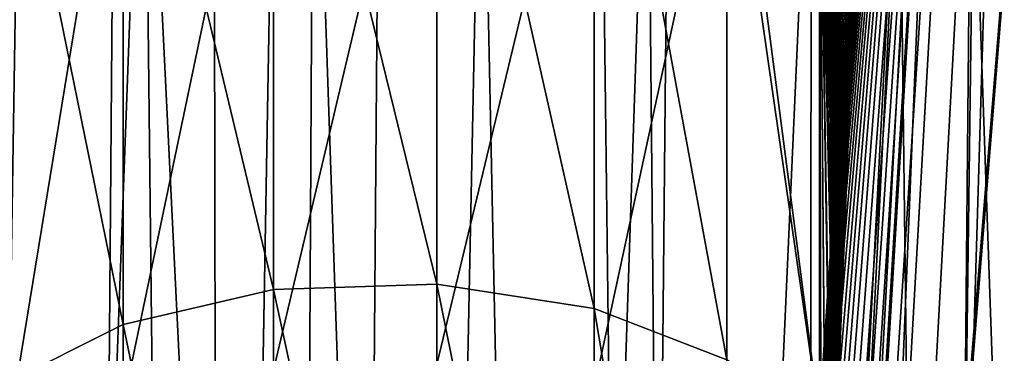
# Model space of a CAD drawing. Header units: metres. Extents: x -59 to 113, y -107 to 107.
# Tile 55 of 192: x -22.955 to -22.336, y 1.507 to 1.717. Entities that reach past the tile are written whole.
import ezdxf

# ---------------------------------------------------------------- set-up
doc = ezdxf.new("R2010")
doc.units = ezdxf.units.M
doc.layers.add('solid_20_382_333_XXX', color=7, linetype='CONTINUOUS')

msp = doc.modelspace()

# ---------------------------------------------------------------- linework, layer by layer
at = {"layer": 'solid_20_382_333_XXX'}
for points in [[(-22.985334, 0, -56.983273), (-22.997663, 8.532268, -56.861328), (-22.846649, 8.532268, -57.570755)], [(-22.909311, 0, -57.355022), (-22.985334, 0, -56.983273), (-22.846649, 8.532268, -57.570755)], [(-22.82869, 0, -57.703033), (-22.909311, 0, -57.355022), (-22.846649, 8.532268, -57.570755)], [(-22.82869, 0, -57.703033), (-22.846649, 8.532268, -57.570755), (-22.675529, 8.532268, -58.201927)], [(-22.743963, 0, -58.026325), (-22.82869, 0, -57.703033), (-22.675529, 8.532268, -58.201927)], [(-22.565056, 0, -58.59687), (-22.743963, 0, -58.026325), (-22.675529, 8.532268, -58.201927)], [(-22.565056, 0, -58.59687), (-22.675529, 8.532268, -58.201927), (-22.482716, 8.532268, -58.760487)], [(-22.379398, 0, -59.067978), (-22.565056, 0, -58.59687), (-22.482716, 8.532268, -58.760487)], [(-22.379398, 0, -59.067978), (-22.482716, 8.532268, -58.760487), (-22.266455, 8.532268, -59.251831)], [(-22.192207, 0, -59.451736), (-22.379398, 0, -59.067978), (-22.266455, 8.532268, -59.251831)], [(-22.499971, 0.036061, 22.797964), (-22.5, -0.000005, 30.370859), (-22.336035, 2.711371, 30.370325)], [(-22.335825, 2.541976, 30.536858), (-22.336035, 2.711371, 30.370325), (-22.5, -0.000005, 30.370859)], [(-22.499199, 0.18982, 22.790878), (-22.499971, 0.036061, 22.797964), (-22.336035, 2.711371, 30.370325)], [(-22.497423, 0.340503, 22.774513), (-22.499199, 0.18982, 22.790878), (-22.336035, 2.711371, 30.370325)], [(-22.494776, 0.484854, 22.749743), (-22.497423, 0.340503, 22.774513), (-22.336035, 2.711371, 30.370325)], [(-22.490782, 0.643995, 22.711861), (-22.494776, 0.484854, 22.749743), (-22.336035, 2.711371, 30.370325)], [(-22.486353, 0.783526, 22.66897), (-22.490782, 0.643995, 22.711861), (-22.336035, 2.711371, 30.370325)], [(-22.481783, 0.905216, 22.623663), (-22.486353, 0.783526, 22.66897), (-22.336035, 2.711371, 30.370325)], [(-22.477261, 1.011317, 22.57769), (-22.481783, 0.905216, 22.623663), (-22.336035, 2.711371, 30.370325)], [(-22.472902, 1.103936, 22.532228), (-22.477261, 1.011317, 22.57769), (-22.336035, 2.711371, 30.370325)], [(-22.468777, 1.184949, 22.488041), (-22.472902, 1.103936, 22.532228), (-22.336035, 2.711371, 30.370325)], [(-22.464903, 1.256225, 22.445452), (-22.468777, 1.184949, 22.488041), (-22.336035, 2.711371, 30.370325)], [(-22.461275, 1.319528, 22.404451), (-22.464903, 1.256225, 22.445452), (-22.336035, 2.711371, 30.370325)], [(-22.457882, 1.376044, 22.365091), (-22.461275, 1.319528, 22.404451), (-22.336035, 2.711371, 30.370325)], [(-22.454741, 1.426401, 22.327625), (-22.457882, 1.376044, 22.365091), (-22.336035, 2.711371, 30.370325)], [(-22.452122, 1.467061, 22.295567), (-22.454741, 1.426401, 22.327625), (-22.336035, 2.711371, 30.370325)], [(-22.451849, 1.471214, 22.292198), (-22.452122, 1.467061, 22.295567), (-22.336035, 2.711371, 30.370325)], [(-22.449202, 1.511082, 22.258867), (-22.451849, 1.471214, 22.292198), (-22.336035, 2.711371, 30.370325)], [(-22.446783, 1.546587, 22.227602), (-22.449202, 1.511082, 22.258867), (-22.336035, 2.711371, 30.370325)], [(-22.444578, 1.578272, 22.198309), (-22.446783, 1.546587, 22.227602), (-22.336035, 2.711371, 30.370325)], [(-22.442574, 1.606525, 22.170963), (-22.444578, 1.578272, 22.198309), (-22.336035, 2.711371, 30.370325)], [(-22.440756, 1.631699, 22.145515), (-22.442574, 1.606525, 22.170963), (-22.336035, 2.711371, 30.370325)], [(-22.439114, 1.654139, 22.121876), (-22.440756, 1.631699, 22.145515), (-22.336035, 2.711371, 30.370325)], [(-22.437628, 1.674174, 22.099916), (-22.439114, 1.654139, 22.121876), (-22.336035, 2.711371, 30.370325)], [(-22.436281, 1.692115, 22.079485), (-22.437628, 1.674174, 22.099916), (-22.336035, 2.711371, 30.370325)], [(-22.435059, 1.708256, 22.060404), (-22.436281, 1.692115, 22.079485), (-22.336035, 2.711371, 30.370325)], [(-22.433941, 1.722876, 22.042473), (-22.435059, 1.708256, 22.060404), (-22.336035, 2.711371, 30.370325)], [(-22.479876, -0.000002, 30.537273), (-22.335825, 2.541976, 30.536858), (-22.5, -0.000005, 30.370859)], [(-22.272015, 2.534699, 30.703636), (-22.335825, 2.541976, 30.536858), (-22.479876, -0.000002, 30.537273)], [(-22.477577, -0.000002, 30.546387), (-22.272015, 2.534699, 30.703636), (-22.479876, -0.000002, 30.537273)], [(-22.477577, -0.000002, 30.546387), (-22.415609, -0.000004, 30.703838), (-22.272015, 2.534699, 30.703636)], [(-22.272015, 2.534699, 30.703636), (-22.415609, -0.000004, 30.703838), (-22.164045, 2.522399, 30.853281)], [(-22.415609, -0.000004, 30.703838), (-22.411835, -0.000004, 30.710722), (-22.164045, 2.522399, 30.853281)], [(-22.411835, -0.000004, 30.710722), (-22.306988, -0.000006, 30.853296), (-22.164045, 2.522399, 30.853281)], [(-22.361004, 2.44769, 14.56481), (-22.494745, -0.001124, 14.627174), (-22.376511, 2.354097, 14.625685)], [(-22.460777, -0.001121, 14.534747), (-22.494745, -0.001124, 14.627174), (-22.361004, 2.44769, 14.56481)], [(-22.327496, 2.439306, 14.472596), (-22.460777, -0.001121, 14.534747), (-22.361004, 2.44769, 14.56481)], [(-22.400661, -0.001116, 14.460033), (-22.460777, -0.001121, 14.534747), (-22.327496, 2.439306, 14.472596)], [(-22.267942, 2.428974, 14.398146), (-22.400661, -0.001116, 14.460033), (-22.327496, 2.439306, 14.472596)], [(-22.267942, 2.428974, 14.398146), (-22.326778, 0.001148, 14.411147), (-22.400661, -0.001116, 14.460033)], [(-22.427402, 1.806, 18.078976), (-22.376511, 2.354097, 14.625685), (-22.5, -0.002062, 14.683661)], [(-22.494745, -0.001124, 14.627174), (-22.5, -0.002062, 14.683661), (-22.376511, 2.354097, 14.625685)], [(-22.795204, 1.969967, 17.883116), (-22.692482, 1.974401, 17.878351), (-22.692482, 1.550931, 17.551682)], [(-22.692482, 1.974401, 17.878351), (-22.593607, 1.954921, 17.899284), (-22.593607, 1.535629, 17.575836)], [(-22.692482, 1.550931, 17.551682), (-22.692482, 1.974401, 17.878351), (-22.593607, 1.535629, 17.575836)], [(-22.98399, 1.970511, -22.866417), (-23.038708, 0, -22.911562), (-22.949245, 0, -22.817385)], [(-22.876625, 1.955889, -22.761595), (-22.98399, 1.970511, -22.866417), (-22.949245, 0, -22.817385)], [(-22.889679, 1.942141, 17.913017), (-22.795204, 1.969967, 17.883116), (-22.795204, 1.547448, 17.557178)], [(-22.795204, 1.547448, 17.557178), (-22.795204, 1.969967, 17.883116), (-22.692482, 1.550931, 17.551682)], [(-22.876625, 1.955889, -22.761595), (-22.949245, 0, -22.817385), (-22.854744, 0, -22.717169)], [(-22.876625, 1.955889, -22.761595), (-22.854744, 0, -22.717169), (-22.780571, 0, -22.637598)], [(-22.770088, 1.941181, -22.655535), (-22.876625, 1.955889, -22.761595), (-22.780571, 0, -22.637598)], [(-22.593607, 1.954921, 17.899284), (-22.510216, 1.91382, 17.943449), (-22.510216, 1.503344, 17.626802)], [(-22.593607, 1.535629, 17.575836), (-22.593607, 1.954921, 17.899284), (-22.510216, 1.503344, 17.626802)], [(-22.964788, 1.894198, 17.964535), (-22.889679, 1.942141, 17.913017), (-22.889679, 1.52559, 17.591684)], [(-22.889679, 1.52559, 17.591684), (-22.889679, 1.942141, 17.913017), (-22.795204, 1.547448, 17.557178)], [(-22.770088, 1.941181, -22.655535), (-22.780571, 0, -22.637598), (-22.703653, 0, -22.553902)], [(-22.664532, 1.926301, -22.548119), (-22.770088, 1.941181, -22.655535), (-22.703653, 0, -22.553902)], [(-22.889679, 1.475821, 22.439131), (-22.795204, 1.496966, 22.474077), (-22.795204, 1.926088, 22.156885)], [(-22.889679, 1.898882, 22.126419), (-22.889679, 1.475821, 22.439131), (-22.795204, 1.926088, 22.156885)], [(-22.795204, 1.496966, 22.474077), (-22.692482, 1.500336, 22.479647), (-22.692482, 1.930423, 22.161739)], [(-22.795204, 1.926088, 22.156885), (-22.795204, 1.496966, 22.474077), (-22.692482, 1.930423, 22.161739)], [(-22.664532, 1.926301, -22.548119), (-22.703653, 0, -22.553902), (-22.624197, 0, -22.465826)], [(-22.692482, 1.930423, 22.161739), (-22.692482, 1.500336, 22.479647), (-22.593607, 1.911377, 22.140411)], [(-22.560156, 1.911189, -22.439177), (-22.664532, 1.926301, -22.548119), (-22.624197, 0, -22.465826)], [(-22.510216, 1.91382, 17.943449), (-22.452126, 1.858519, 18.008057), (-22.452118, 1.467119, 17.704481)], [(-22.510216, 1.503344, 17.626802), (-22.510216, 1.91382, 17.943449), (-22.452118, 1.467119, 17.704481)], [(-22.692482, 1.500336, 22.479647), (-22.593607, 1.485533, 22.455181), (-22.593607, 1.911377, 22.140411)], [(-22.560156, 1.911189, -22.439177), (-22.624197, 0, -22.465826), (-22.542036, 0, -22.372587)], [(-22.593607, 1.911377, 22.140411), (-22.593607, 1.485533, 22.455181), (-22.510216, 1.871192, 22.095411)], [(-22.457378, 1.895914, -22.328278), (-22.560156, 1.911189, -22.439177), (-22.542036, 0, -22.372587)], [(-22.964788, 1.43939, 22.37892), (-22.889679, 1.475821, 22.439131), (-22.889679, 1.898882, 22.126419)], [(-22.964788, 1.852007, 22.073927), (-22.964788, 1.43939, 22.37892), (-22.889679, 1.898882, 22.126419)], [(-22.964788, 1.48793, 17.651134), (-22.964788, 1.894198, 17.964535), (-22.889679, 1.52559, 17.591684)], [(-22.457378, 1.895914, -22.328278), (-22.542036, 0, -22.372587), (-22.458235, 0, -22.274679)], [(-22.457378, 1.895914, -22.328278), (-22.458235, 0, -22.274679), (-22.374413, 0, -22.17317)], [(-22.356768, 1.880584, -22.214918), (-22.457378, 1.895914, -22.328278), (-22.374413, 0, -22.17317)], [(-22.445387, 1.895462, 18.475098), (-22.433382, 1.730148, 18.395254), (-22.434429, 1.716493, 18.375353)], [(-22.445387, 1.895462, 18.475098), (-22.434429, 1.716493, 18.375353), (-22.435406, 1.703698, 18.356817)], [(-22.445387, 1.895462, 18.475098), (-22.435406, 1.703698, 18.356817), (-22.436319, 1.691626, 18.339399)], [(-22.445387, 1.895462, 18.475098), (-22.436319, 1.691626, 18.339399), (-22.437183, 1.680131, 18.322851)], [(-22.445387, 1.895462, 18.475098), (-22.437183, 1.680131, 18.322851), (-22.438007, 1.669067, 18.306925)], [(-22.445387, 1.895462, 18.475098), (-22.438007, 1.669067, 18.306925), (-22.438808, 1.658279, 18.291361)], [(-22.445387, 1.895462, 18.475098), (-22.438808, 1.658279, 18.291361), (-22.439592, 1.647629, 18.275923)], [(-22.445387, 1.895462, 18.475098), (-22.439592, 1.647629, 18.275923), (-22.440348, 1.637325, 18.260868)], [(-22.445387, 1.895462, 18.475098), (-22.440348, 1.637325, 18.260868), (-22.441036, 1.627861, 18.246881)], [(-22.445387, 1.895462, 18.475098), (-22.441036, 1.627861, 18.246881), (-22.441654, 1.619295, 18.234035)], [(-22.445387, 1.895462, 18.475098), (-22.441654, 1.619295, 18.234035), (-22.442213, 1.611552, 18.222206)], [(-22.445387, 1.895462, 18.475098), (-22.442213, 1.611552, 18.222206), (-22.442715, 1.604554, 18.211277)], [(-22.445387, 1.895462, 18.475098), (-22.442715, 1.604554, 18.211277), (-22.443167, 1.59822, 18.201118)], [(-22.445387, 1.895462, 18.475098), (-22.443167, 1.59822, 18.201118), (-22.443575, 1.592466, 18.191595)], [(-22.445387, 1.895462, 18.475098), (-22.443575, 1.592466, 18.191595), (-22.443945, 1.587254, 18.182632)], [(-22.445387, 1.895462, 18.475098), (-22.443945, 1.587254, 18.182632), (-22.444275, 1.582579, 18.174219)], [(-22.445387, 1.895462, 18.475098), (-22.444275, 1.582579, 18.174219), (-22.444567, 1.578434, 18.166336)], [(-22.445387, 1.895462, 18.475098), (-22.444567, 1.578434, 18.166336), (-22.44482, 1.574803, 18.158949)], [(-22.445387, 1.895462, 18.475098), (-22.44482, 1.574803, 18.158949), (-22.445042, 1.571664, 18.152008)], [(-22.445387, 1.895462, 18.475098), (-22.445042, 1.571664, 18.152008), (-22.445227, 1.569002, 18.145456)], [(-22.445387, 1.895462, 18.475098), (-22.445227, 1.569002, 18.145456), (-22.445381, 1.566812, 18.13924)], [(-22.445387, 1.895462, 18.475098), (-22.445381, 1.566812, 18.13924), (-22.435389, 1.887175, 18.326498)], [(-22.445387, 1.895454, 21.524914), (-22.435389, 1.703922, 21.859755), (-22.436417, 1.69032, 21.866808)], [(-22.445387, 1.895454, 21.524914), (-22.435389, 1.887175, 21.673502), (-22.435389, 1.703922, 21.859755)], [(-22.445387, 1.895454, 21.524914), (-22.436417, 1.69032, 21.866808), (-22.437368, 1.677656, 21.873026)], [(-22.445387, 1.895454, 21.524914), (-22.437368, 1.677656, 21.873026), (-22.438246, 1.665861, 21.878481)], [(-22.445387, 1.895454, 21.524914), (-22.438246, 1.665861, 21.878481), (-22.439062, 1.654843, 21.883247)], [(-22.445387, 1.895454, 21.524914), (-22.439062, 1.654843, 21.883247), (-22.439819, 1.644547, 21.887377)], [(-22.445387, 1.895454, 21.524914), (-22.439819, 1.644547, 21.887377), (-22.440521, 1.63494, 21.890905)], [(-22.445387, 1.895454, 21.524914), (-22.440521, 1.63494, 21.890905), (-22.441172, 1.625982, 21.893864)], [(-22.445387, 1.895454, 21.524914), (-22.441172, 1.625982, 21.893864), (-22.441776, 1.617615, 21.896286)], [(-22.445387, 1.895454, 21.524914), (-22.441776, 1.617615, 21.896286), (-22.442341, 1.609772, 21.898193)], [(-22.445387, 1.895454, 21.524914), (-22.442341, 1.609772, 21.898193), (-22.442871, 1.602365, 21.899593)], [(-22.445387, 1.895454, 21.524914), (-22.442871, 1.602365, 21.899593), (-22.445387, 1.566721, 21.861046)], [(-22.445387, 1.895454, 21.524914), (-22.445387, 1.566721, 21.861046), (-22.428291, 1.794919, 21.50771)], [(-22.435389, 1.887175, 18.326498), (-22.445381, 1.566812, 18.13924), (-22.435389, 1.703922, 18.140245)], [(-22.435389, 1.887175, 21.673502), (-22.434374, 1.717217, 21.852787), (-22.435389, 1.703922, 21.859755)], [(-22.435389, 1.887175, 18.326498), (-22.435389, 1.703922, 18.140245), (-22.434538, 1.715088, 18.146112)], [(-22.435389, 1.887175, 18.326498), (-22.434538, 1.715088, 18.146112), (-22.433737, 1.725536, 18.151453)], [(-22.356768, 1.880584, -22.214918), (-22.374413, 0, -22.17317), (-22.291065, 0, -22.06772)], [(-22.259001, 1.865309, -22.098587), (-22.356768, 1.880584, -22.214918), (-22.291065, 0, -22.06772)], [(-22.593607, 1.485533, 22.455181), (-22.510216, 1.454301, 22.403563), (-22.510216, 1.871192, 22.095411)], [(-22.510216, 1.871192, 22.095411), (-22.452122, 1.467061, 22.295567), (-22.452126, 1.858607, 21.991861)], [(-22.510216, 1.871192, 22.095411), (-22.510216, 1.454301, 22.403563), (-22.452122, 1.467061, 22.295567)], [(-22.452126, 1.858607, 21.991861), (-22.452122, 1.467061, 22.295567), (-22.451849, 1.471214, 22.292198)], [(-22.452126, 1.858607, 21.991861), (-22.451849, 1.471214, 22.292198), (-22.449202, 1.511082, 22.258867)], [(-22.452126, 1.858607, 21.991861), (-22.449202, 1.511082, 22.258867), (-22.446783, 1.546587, 22.227602)], [(-22.452126, 1.858607, 21.991861), (-22.446783, 1.546587, 22.227602), (-22.444578, 1.578272, 22.198309)], [(-22.452126, 1.858607, 21.991861), (-22.444578, 1.578272, 22.198309), (-22.442574, 1.606525, 22.170963)], [(-22.452126, 1.858607, 21.991861), (-22.442574, 1.606525, 22.170963), (-22.440756, 1.631699, 22.145515)], [(-22.452126, 1.858607, 21.991861), (-22.440756, 1.631699, 22.145515), (-22.439114, 1.654139, 22.121876)], [(-22.452126, 1.858607, 21.991861), (-22.439114, 1.654139, 22.121876), (-22.437628, 1.674174, 22.099916)], [(-22.452126, 1.858607, 21.991861), (-22.437628, 1.674174, 22.099916), (-22.436281, 1.692115, 22.079485)], [(-22.452126, 1.858607, 21.991861), (-22.436281, 1.692115, 22.079485), (-22.435059, 1.708256, 22.060404)], [(-22.452126, 1.858607, 21.991861), (-22.435059, 1.708256, 22.060404), (-22.433941, 1.722876, 22.042473)], [(-22.452126, 1.858519, 18.008057), (-22.433754, 1.72531, 17.960581), (-22.43465, 1.71362, 17.9461)], [(-22.452126, 1.858519, 18.008057), (-22.43465, 1.71362, 17.9461), (-22.435617, 1.700899, 17.930811)], [(-22.452126, 1.858519, 18.008057), (-22.435617, 1.700899, 17.930811), (-22.436668, 1.686993, 17.914602)], [(-22.452126, 1.858519, 18.008057), (-22.436668, 1.686993, 17.914602), (-22.437809, 1.671746, 17.897379)], [(-22.452126, 1.858519, 18.008057), (-22.437809, 1.671746, 17.897379), (-22.439051, 1.654995, 17.879051)], [(-22.452126, 1.858519, 18.008057), (-22.439051, 1.654995, 17.879051), (-22.440401, 1.636571, 17.859543)], [(-22.452126, 1.858519, 18.008057), (-22.440401, 1.636571, 17.859543), (-22.441872, 1.616294, 17.838791)], [(-22.452126, 1.858519, 18.008057), (-22.441872, 1.616294, 17.838791), (-22.443468, 1.593976, 17.816742)], [(-22.452126, 1.858519, 18.008057), (-22.443468, 1.593976, 17.816742), (-22.445198, 1.569413, 17.793362)], [(-22.452126, 1.858519, 18.008057), (-22.445198, 1.569413, 17.793362), (-22.447071, 1.542407, 17.768637)], [(-22.452126, 1.858519, 18.008057), (-22.447071, 1.542407, 17.768637), (-22.449087, 1.512762, 17.742584)], [(-22.452126, 1.858519, 18.008057), (-22.449087, 1.512762, 17.742584), (-22.451256, 1.480232, 17.7152)], [(-22.452126, 1.858519, 18.008057), (-22.451256, 1.480232, 17.7152), (-22.452118, 1.467119, 17.704481)], [(-22.427851, 1.800418, 18.068985), (-22.427402, 1.806, 18.078976), (-22.5, -0.002062, 14.683661)], [(-22.428341, 1.794305, 18.058569), (-22.427851, 1.800418, 18.068985), (-22.5, -0.002062, 14.683661)], [(-22.428291, 1.794919, 21.50771), (-22.445387, 1.566721, 21.861046), (-22.428543, 1.791765, 21.51256)], [(-22.428871, 1.787655, 18.047733), (-22.428341, 1.794305, 18.058569), (-22.5, -0.002062, 14.683661)], [(-22.428543, 1.791765, 21.51256), (-22.445387, 1.566721, 21.861046), (-22.42971, 1.777092, 21.534941)], [(-22.429443, 1.780459, 18.036482), (-22.428871, 1.787655, 18.047733), (-22.5, -0.002062, 14.683661)], [(-22.430058, 1.772715, 18.024828), (-22.429443, 1.780459, 18.036482), (-22.5, -0.002062, 14.683661)], [(-22.42971, 1.777092, 21.534941), (-22.445387, 1.566721, 21.861046), (-22.430798, 1.763337, 21.555655)], [(-22.430712, 1.764418, 18.012783), (-22.430058, 1.772715, 18.024828), (-22.5, -0.002062, 14.683661)], [(-22.431406, 1.755571, 18.000372), (-22.430712, 1.764418, 18.012783), (-22.5, -0.002062, 14.683661)], [(-22.430798, 1.763337, 21.555655), (-22.445387, 1.566721, 21.861046), (-22.431816, 1.750326, 21.575039)], [(-22.43214, 1.746161, 17.987595), (-22.431406, 1.755571, 18.000372), (-22.5, -0.002062, 14.683661)], [(-22.43292, 1.736113, 17.974371), (-22.43214, 1.746161, 17.987595), (-22.5, -0.002062, 14.683661)], [(-22.431816, 1.750326, 21.575039), (-22.445387, 1.566721, 21.861046), (-22.432785, 1.737871, 21.593422)], [(-22.433754, 1.72531, 17.960581), (-22.43292, 1.736113, 17.974371), (-22.5, -0.002062, 14.683661)], [(-22.432785, 1.737871, 21.593422), (-22.445387, 1.566721, 21.861046), (-22.433718, 1.725777, 21.611132)], [(-22.433737, 1.725536, 18.151453), (-22.434429, 1.716493, 18.375353), (-22.433382, 1.730148, 18.395254)], [(-22.43465, 1.71362, 17.9461), (-22.433754, 1.72531, 17.960581), (-22.5, -0.002062, 14.683661)], [(-22.433718, 1.725777, 21.611132), (-22.445387, 1.566721, 21.861046), (-22.434633, 1.713847, 21.628489)], [(-22.433718, 1.725777, 21.611132), (-22.434633, 1.713847, 21.628489), (-22.434374, 1.717217, 21.852787)], [(-22.433737, 1.725536, 18.151453), (-22.434538, 1.715088, 18.146112), (-22.434429, 1.716493, 18.375353)], [(-22.435389, 1.703922, 18.140245), (-22.435406, 1.703698, 18.356817), (-22.434429, 1.716493, 18.375353)], [(-22.434633, 1.713847, 21.628489), (-22.435389, 1.703922, 21.859755), (-22.434374, 1.717217, 21.852787)], [(-22.434538, 1.715088, 18.146112), (-22.435389, 1.703922, 18.140245), (-22.434429, 1.716493, 18.375353)], [(-22.435617, 1.700899, 17.930811), (-22.43465, 1.71362, 17.9461), (-22.5, -0.002062, 14.683661)], [(-22.434633, 1.713847, 21.628489), (-22.445387, 1.566721, 21.861046), (-22.435543, 1.701872, 21.645821)], [(-22.434633, 1.713847, 21.628489), (-22.435543, 1.701872, 21.645821), (-22.435389, 1.703922, 21.859755)], [(-22.435543, 1.701872, 21.645821), (-22.445387, 1.566721, 21.861046), (-22.436466, 1.689677, 21.663406)], [(-22.435389, 1.703922, 18.140245), (-22.445381, 1.566812, 18.13924), (-22.436329, 1.691497, 18.133787)], [(-22.435543, 1.701872, 21.645821), (-22.436466, 1.689677, 21.663406), (-22.436417, 1.69032, 21.866808)], [(-22.435543, 1.701872, 21.645821), (-22.436417, 1.69032, 21.866808), (-22.435389, 1.703922, 21.859755)], [(-22.435389, 1.703922, 18.140245), (-22.436329, 1.691497, 18.133787), (-22.435406, 1.703698, 18.356817)], [(-22.436329, 1.691497, 18.133787), (-22.436319, 1.691626, 18.339399), (-22.435406, 1.703698, 18.356817)], [(-22.436668, 1.686993, 17.914602), (-22.435617, 1.700899, 17.930811), (-22.5, -0.002062, 14.683661)], [(-22.436466, 1.689677, 21.663406), (-22.445387, 1.566721, 21.861046), (-22.437397, 1.677256, 21.681288)], [(-22.436329, 1.691497, 18.133787), (-22.445381, 1.566812, 18.13924), (-22.437193, 1.679989, 18.128092)], [(-22.436466, 1.689677, 21.663406), (-22.437397, 1.677256, 21.681288), (-22.437368, 1.677656, 21.873026)], [(-22.436466, 1.689677, 21.663406), (-22.437368, 1.677656, 21.873026), (-22.436417, 1.69032, 21.866808)], [(-22.436329, 1.691497, 18.133787), (-22.437193, 1.679989, 18.128092), (-22.437183, 1.680131, 18.322851)], [(-22.436329, 1.691497, 18.133787), (-22.437183, 1.680131, 18.322851), (-22.436319, 1.691626, 18.339399)], [(-22.437809, 1.671746, 17.897379), (-22.436668, 1.686993, 17.914602), (-22.5, -0.002062, 14.683661)], [(-22.437397, 1.677256, 21.681288), (-22.445387, 1.566721, 21.861046), (-22.438316, 1.664913, 21.699062)], [(-22.437193, 1.679989, 18.128092), (-22.445381, 1.566812, 18.13924), (-22.437992, 1.669276, 18.123064)], [(-22.437397, 1.677256, 21.681288), (-22.438316, 1.664913, 21.699062), (-22.438246, 1.665861, 21.878481)], [(-22.437397, 1.677256, 21.681288), (-22.438246, 1.665861, 21.878481), (-22.437368, 1.677656, 21.873026)], [(-22.437992, 1.669276, 18.123064), (-22.438007, 1.669067, 18.306925), (-22.437183, 1.680131, 18.322851)], [(-22.437193, 1.679989, 18.128092), (-22.437992, 1.669276, 18.123064), (-22.437183, 1.680131, 18.322851)], [(-22.439051, 1.654995, 17.879051), (-22.437809, 1.671746, 17.897379), (-22.5, -0.002062, 14.683661)], [(-22.438316, 1.664913, 21.699062), (-22.445387, 1.566721, 21.861046), (-22.439199, 1.652983, 21.716305)], [(-22.437992, 1.669276, 18.123064), (-22.445381, 1.566812, 18.13924), (-22.438738, 1.65923, 18.11861)], [(-22.438316, 1.664913, 21.699062), (-22.439199, 1.652983, 21.716305), (-22.439062, 1.654843, 21.883247)], [(-22.438316, 1.664913, 21.699062), (-22.439062, 1.654843, 21.883247), (-22.438246, 1.665861, 21.878481)], [(-22.438738, 1.65923, 18.11861), (-22.438808, 1.658279, 18.291361), (-22.438007, 1.669067, 18.306925)], [(-22.437992, 1.669276, 18.123064), (-22.438738, 1.65923, 18.11861), (-22.438007, 1.669067, 18.306925)], [(-22.438738, 1.65923, 18.11861), (-22.445381, 1.566812, 18.13924), (-22.43944, 1.649715, 18.114653)], [(-22.43944, 1.649715, 18.114653), (-22.439592, 1.647629, 18.275923), (-22.438808, 1.658279, 18.291361)], [(-22.438738, 1.65923, 18.11861), (-22.43944, 1.649715, 18.114653), (-22.438808, 1.658279, 18.291361)], [(-22.440401, 1.636571, 17.859543), (-22.439051, 1.654995, 17.879051), (-22.5, -0.002062, 14.683661)], [(-22.439199, 1.652983, 21.716305), (-22.445387, 1.566721, 21.861046), (-22.44002, 1.641798, 21.732578)], [(-22.439199, 1.652983, 21.716305), (-22.44002, 1.641798, 21.732578), (-22.439819, 1.644547, 21.887377)], [(-22.439199, 1.652983, 21.716305), (-22.439819, 1.644547, 21.887377), (-22.439062, 1.654843, 21.883247)], [(-22.43944, 1.649715, 18.114653), (-22.445381, 1.566812, 18.13924), (-22.440109, 1.640586, 18.111126)], [(-22.440109, 1.640586, 18.111126), (-22.440348, 1.637325, 18.260868), (-22.439592, 1.647629, 18.275923)], [(-22.43944, 1.649715, 18.114653), (-22.440109, 1.640586, 18.111126), (-22.439592, 1.647629, 18.275923)], [(-22.44002, 1.641798, 21.732578), (-22.445387, 1.566721, 21.861046), (-22.44076, 1.631659, 21.747484)], [(-22.440109, 1.640586, 18.111126), (-22.445381, 1.566812, 18.13924), (-22.440756, 1.63171, 18.107988)], [(-22.44002, 1.641798, 21.732578), (-22.44076, 1.631659, 21.747484), (-22.440521, 1.63494, 21.890905)], [(-22.440109, 1.640586, 18.111126), (-22.440756, 1.63171, 18.107988), (-22.440348, 1.637325, 18.260868)], [(-22.44002, 1.641798, 21.732578), (-22.440521, 1.63494, 21.890905), (-22.439819, 1.644547, 21.887377)], [(-22.441872, 1.616294, 17.838791), (-22.440401, 1.636571, 17.859543), (-22.5, -0.002062, 14.683661)], [(-22.44076, 1.631659, 21.747484), (-22.441172, 1.625982, 21.893864), (-22.440521, 1.63494, 21.890905)], [(-22.440756, 1.63171, 18.107988), (-22.441036, 1.627861, 18.246881), (-22.440348, 1.637325, 18.260868)], [(-22.44076, 1.631659, 21.747484), (-22.445387, 1.566721, 21.861046), (-22.441418, 1.622578, 21.761015)], [(-22.440756, 1.63171, 18.107988), (-22.445381, 1.566812, 18.13924), (-22.441383, 1.623061, 18.105251)], [(-22.441383, 1.623061, 18.105251), (-22.441654, 1.619295, 18.234035), (-22.441036, 1.627861, 18.246881)], [(-22.44076, 1.631659, 21.747484), (-22.441418, 1.622578, 21.761015), (-22.441172, 1.625982, 21.893864)], [(-22.440756, 1.63171, 18.107988), (-22.441383, 1.623061, 18.105251), (-22.441036, 1.627861, 18.246881)], [(-22.441418, 1.622578, 21.761015), (-22.445387, 1.566721, 21.861046), (-22.442003, 1.61445, 21.773338)], [(-22.441383, 1.623061, 18.105251), (-22.445381, 1.566812, 18.13924), (-22.441982, 1.614756, 18.102976)], [(-22.441418, 1.622578, 21.761015), (-22.442003, 1.61445, 21.773338), (-22.441776, 1.617615, 21.896286)], [(-22.441383, 1.623061, 18.105251), (-22.441982, 1.614756, 18.102976), (-22.441654, 1.619295, 18.234035)], [(-22.441418, 1.622578, 21.761015), (-22.441776, 1.617615, 21.896286), (-22.441172, 1.625982, 21.893864)], [(-22.443468, 1.593976, 17.816742), (-22.441872, 1.616294, 17.838791), (-22.5, -0.002062, 14.683661)], [(-22.442003, 1.61445, 21.773338), (-22.442341, 1.609772, 21.898193), (-22.441776, 1.617615, 21.896286)], [(-22.441982, 1.614756, 18.102976), (-22.442213, 1.611552, 18.222206), (-22.441654, 1.619295, 18.234035)], [(-22.442003, 1.61445, 21.773338), (-22.445387, 1.566721, 21.861046), (-22.442528, 1.607149, 21.784637)], [(-22.441982, 1.614756, 18.102976), (-22.445381, 1.566812, 18.13924), (-22.442541, 1.606962, 18.101225)], [(-22.442528, 1.607149, 21.784637), (-22.442871, 1.602365, 21.899593), (-22.442341, 1.609772, 21.898193)], [(-22.442541, 1.606962, 18.101225), (-22.442715, 1.604554, 18.211277), (-22.442213, 1.611552, 18.222206)], [(-22.441982, 1.614756, 18.102976), (-22.442541, 1.606962, 18.101225), (-22.442213, 1.611552, 18.222206)], [(-22.442003, 1.61445, 21.773338), (-22.442528, 1.607149, 21.784637), (-22.442341, 1.609772, 21.898193)], [(-22.442528, 1.607149, 21.784637), (-22.445387, 1.566721, 21.861046), (-22.442999, 1.600556, 21.795099)], [(-22.442541, 1.606962, 18.101225), (-22.445381, 1.566812, 18.13924), (-22.443056, 1.599765, 18.100023)], [(-22.443056, 1.599765, 18.100023), (-22.443167, 1.59822, 18.201118), (-22.442715, 1.604554, 18.211277)], [(-22.442541, 1.606962, 18.101225), (-22.443056, 1.599765, 18.100023), (-22.442715, 1.604554, 18.211277)], [(-22.442528, 1.607149, 21.784637), (-22.442999, 1.600556, 21.795099), (-22.442871, 1.602365, 21.899593)], [(-22.443056, 1.599765, 18.100023), (-22.445381, 1.566812, 18.13924), (-22.445499, 1.565104, 18.133295)], [(-22.443056, 1.599765, 18.100023), (-22.445499, 1.565104, 18.133295), (-22.443525, 1.593175, 18.099375)], [(-22.445387, 1.566721, 21.861046), (-22.442871, 1.602365, 21.899593), (-22.443375, 1.595293, 21.900471)], [(-22.442999, 1.600556, 21.795099), (-22.445387, 1.566721, 21.861046), (-22.443426, 1.594549, 21.80492)], [(-22.443525, 1.593175, 18.099375), (-22.443575, 1.592466, 18.191595), (-22.443167, 1.59822, 18.201118)], [(-22.443056, 1.599765, 18.100023), (-22.443525, 1.593175, 18.099375), (-22.443167, 1.59822, 18.201118)], [(-22.442999, 1.600556, 21.795099), (-22.443426, 1.594549, 21.80492), (-22.443375, 1.595293, 21.900471)], [(-22.442999, 1.600556, 21.795099), (-22.443375, 1.595293, 21.900471), (-22.442871, 1.602365, 21.899593)], [(-22.445198, 1.569413, 17.793362), (-22.443468, 1.593976, 17.816742), (-22.5, -0.002062, 14.683661)], [(-22.443525, 1.593175, 18.099375), (-22.445499, 1.565104, 18.133295), (-22.445583, 1.563913, 18.127502)], [(-22.443525, 1.593175, 18.099375), (-22.445583, 1.563913, 18.127502), (-22.443947, 1.587208, 18.099281)], [(-22.445505, 1.565014, 21.867077), (-22.443375, 1.595293, 21.900471), (-22.443848, 1.58862, 21.900747)], [(-22.445387, 1.566721, 21.861046), (-22.443375, 1.595293, 21.900471), (-22.445505, 1.565014, 21.867077)], [(-22.443426, 1.594549, 21.80492), (-22.445387, 1.566721, 21.861046), (-22.443819, 1.589031, 21.81427)], [(-22.443525, 1.593175, 18.099375), (-22.443947, 1.587208, 18.099281), (-22.443575, 1.592466, 18.191595)], [(-22.443947, 1.587208, 18.099281), (-22.443945, 1.587254, 18.182632), (-22.443575, 1.592466, 18.191595)], [(-22.443819, 1.589031, 21.81427), (-22.443848, 1.58862, 21.900747), (-22.443375, 1.595293, 21.900471)], [(-22.443426, 1.594549, 21.80492), (-22.443819, 1.589031, 21.81427), (-22.443375, 1.595293, 21.900471)], [(-22.443947, 1.587208, 18.099281), (-22.445583, 1.563913, 18.127502), (-22.445621, 1.563359, 18.121965)], [(-22.443947, 1.587208, 18.099281), (-22.445621, 1.563359, 18.121965), (-22.444328, 1.581816, 18.099756)], [(-22.445585, 1.563881, 21.872705), (-22.443848, 1.58862, 21.900747), (-22.444275, 1.582571, 21.900349)], [(-22.445505, 1.565014, 21.867077), (-22.443848, 1.58862, 21.900747), (-22.445585, 1.563881, 21.872705)], [(-22.443819, 1.589031, 21.81427), (-22.445387, 1.566721, 21.861046), (-22.444176, 1.583973, 21.823229)], [(-22.444176, 1.583973, 21.823229), (-22.445387, 1.566721, 21.861046), (-22.444496, 1.579417, 21.831751)], [(-22.444176, 1.583973, 21.823229), (-22.444496, 1.579417, 21.831751), (-22.444275, 1.582571, 21.900349)], [(-22.444328, 1.581816, 18.099756), (-22.444275, 1.582579, 18.174219), (-22.443945, 1.587254, 18.182632)], [(-22.443947, 1.587208, 18.099281), (-22.444328, 1.581816, 18.099756), (-22.443945, 1.587254, 18.182632)], [(-22.444176, 1.583973, 21.823229), (-22.444275, 1.582571, 21.900349), (-22.443848, 1.58862, 21.900747)], [(-22.443819, 1.589031, 21.81427), (-22.444176, 1.583973, 21.823229), (-22.443848, 1.58862, 21.900747)], [(-22.445621, 1.56336, 21.877937), (-22.444275, 1.582571, 21.900349), (-22.444651, 1.577238, 21.899231)], [(-22.445585, 1.563881, 21.872705), (-22.444275, 1.582571, 21.900349), (-22.445621, 1.56336, 21.877937)], [(-22.444328, 1.581816, 18.099756), (-22.445621, 1.563359, 18.121965), (-22.445608, 1.563552, 18.116858)], [(-22.444328, 1.581816, 18.099756), (-22.445608, 1.563552, 18.116858), (-22.44467, 1.576952, 18.100857)], [(-22.444496, 1.579417, 21.831751), (-22.445387, 1.566721, 21.861046), (-22.444778, 1.575402, 21.83979)], [(-22.44467, 1.576952, 18.100857), (-22.44482, 1.574803, 18.158949), (-22.444567, 1.578434, 18.166336)], [(-22.444496, 1.579417, 21.831751), (-22.444778, 1.575402, 21.83979), (-22.444651, 1.577238, 21.899231)], [(-22.444328, 1.581816, 18.099756), (-22.44467, 1.576952, 18.100857), (-22.444567, 1.578434, 18.166336)], [(-22.444496, 1.579417, 21.831751), (-22.444651, 1.577238, 21.899231), (-22.444275, 1.582571, 21.900349)], [(-22.444328, 1.581816, 18.099756), (-22.444567, 1.578434, 18.166336), (-22.444275, 1.582579, 18.174219)], [(-22.445621, 1.56336, 21.877937), (-22.444651, 1.577238, 21.899231), (-22.44561, 1.563518, 21.882843)], [(-22.44561, 1.563518, 21.882843), (-22.444651, 1.577238, 21.899231), (-22.444969, 1.572678, 21.89735)], [(-22.44561, 1.563518, 21.882843), (-22.444969, 1.572678, 21.89735), (-22.445545, 1.564449, 21.887342)], [(-22.44467, 1.576952, 18.100857), (-22.445608, 1.563552, 18.116858), (-22.444969, 1.57269, 18.102646)], [(-22.444969, 1.57269, 18.102646), (-22.445608, 1.563552, 18.116858), (-22.445538, 1.564565, 18.112303)], [(-22.445545, 1.564449, 21.887342), (-22.444969, 1.572678, 21.89735), (-22.445421, 1.566238, 21.891306)], [(-22.444969, 1.57269, 18.102646), (-22.445538, 1.564565, 18.112303), (-22.445215, 1.569166, 18.105141)], [(-22.445421, 1.566238, 21.891306), (-22.444969, 1.572678, 21.89735), (-22.44523, 1.568969, 21.894669)], [(-22.444778, 1.575402, 21.83979), (-22.445387, 1.566721, 21.861046), (-22.445021, 1.571949, 21.847334)], [(-22.445021, 1.571949, 21.847334), (-22.445387, 1.566721, 21.861046), (-22.445225, 1.569051, 21.854414)], [(-22.445225, 1.569051, 21.854414), (-22.44523, 1.568969, 21.894669), (-22.444969, 1.572678, 21.89735)], [(-22.445215, 1.569166, 18.105141), (-22.445227, 1.569002, 18.145456), (-22.445042, 1.571664, 18.152008)], [(-22.445021, 1.571949, 21.847334), (-22.445225, 1.569051, 21.854414), (-22.444969, 1.572678, 21.89735)], [(-22.444969, 1.57269, 18.102646), (-22.445215, 1.569166, 18.105141), (-22.445042, 1.571664, 18.152008)], [(-22.444969, 1.57269, 18.102646), (-22.445042, 1.571664, 18.152008), (-22.44482, 1.574803, 18.158949)], [(-22.444778, 1.575402, 21.83979), (-22.445021, 1.571949, 21.847334), (-22.444969, 1.572678, 21.89735)], [(-22.444778, 1.575402, 21.83979), (-22.444969, 1.572678, 21.89735), (-22.444651, 1.577238, 21.899231)], [(-22.44467, 1.576952, 18.100857), (-22.444969, 1.57269, 18.102646), (-22.44482, 1.574803, 18.158949)], [(-22.447071, 1.542407, 17.768637), (-22.445198, 1.569413, 17.793362), (-22.5, -0.002062, 14.683661)], [(-22.445505, 1.565014, 21.867077), (-22.445545, 1.564449, 21.887342), (-22.445421, 1.566238, 21.891306)], [(-22.445215, 1.569166, 18.105141), (-22.445538, 1.564565, 18.112303), (-22.445406, 1.566442, 18.108372)], [(-22.445406, 1.566442, 18.108372), (-22.445538, 1.564565, 18.112303), (-22.445499, 1.565104, 18.133295)], [(-22.445387, 1.566721, 21.861046), (-22.445505, 1.565014, 21.867077), (-22.445421, 1.566238, 21.891306)], [(-22.445406, 1.566442, 18.108372), (-22.445499, 1.565104, 18.133295), (-22.445381, 1.566812, 18.13924)], [(-22.445387, 1.566721, 21.861046), (-22.445421, 1.566238, 21.891306), (-22.44523, 1.568969, 21.894669)], [(-22.445215, 1.569166, 18.105141), (-22.445406, 1.566442, 18.108372), (-22.445227, 1.569002, 18.145456)], [(-22.445406, 1.566442, 18.108372), (-22.445381, 1.566812, 18.13924), (-22.445227, 1.569002, 18.145456)], [(-22.445225, 1.569051, 21.854414), (-22.445387, 1.566721, 21.861046), (-22.44523, 1.568969, 21.894669)], [(-22.445608, 1.563552, 18.116858), (-22.445621, 1.563359, 18.121965), (-22.445583, 1.563913, 18.127502)], [(-22.445585, 1.563881, 21.872705), (-22.445621, 1.56336, 21.877937), (-22.44561, 1.563518, 21.882843)], [(-22.445585, 1.563881, 21.872705), (-22.44561, 1.563518, 21.882843), (-22.445545, 1.564449, 21.887342)], [(-22.445538, 1.564565, 18.112303), (-22.445608, 1.563552, 18.116858), (-22.445583, 1.563913, 18.127502)], [(-22.445505, 1.565014, 21.867077), (-22.445585, 1.563881, 21.872705), (-22.445545, 1.564449, 21.887342)], [(-22.445538, 1.564565, 18.112303), (-22.445583, 1.563913, 18.127502), (-22.445499, 1.565104, 18.133295)], [(-22.889679, 1.52559, 17.591684), (-22.795204, 1.547448, 17.557178), (-22.795204, 1.072233, 17.31443)], [(-22.795204, 1.547448, 17.557178), (-22.692482, 1.550931, 17.551682), (-22.692482, 1.074646, 17.308386)], [(-22.795204, 1.072233, 17.31443), (-22.795204, 1.547448, 17.557178), (-22.692482, 1.074646, 17.308386)], [(-22.692482, 1.550931, 17.551682), (-22.593607, 1.535629, 17.575836), (-22.593607, 1.064043, 17.334942)], [(-22.692482, 1.074646, 17.308386), (-22.692482, 1.550931, 17.551682), (-22.593607, 1.064043, 17.334942)], [(-22.449087, 1.512762, 17.742584), (-22.447071, 1.542407, 17.768637), (-22.5, -0.002062, 14.683661)], [(-22.593607, 1.535629, 17.575836), (-22.510216, 1.503344, 17.626802), (-22.510216, 1.041673, 17.390972)], [(-22.593607, 1.064043, 17.334942), (-22.593607, 1.535629, 17.575836), (-22.510216, 1.041673, 17.390972)], [(-22.964788, 1.48793, 17.651134), (-22.889679, 1.52559, 17.591684), (-22.889679, 1.057087, 17.352364)], [(-22.889679, 1.057087, 17.352364), (-22.889679, 1.52559, 17.591684), (-22.795204, 1.072233, 17.31443)], [(-22.451256, 1.480232, 17.7152), (-22.449087, 1.512762, 17.742584), (-22.5, -0.002062, 14.683661)]]:
    msp.add_3dface(points, dxfattribs=at)

doc.saveas('drawing.dxf')
